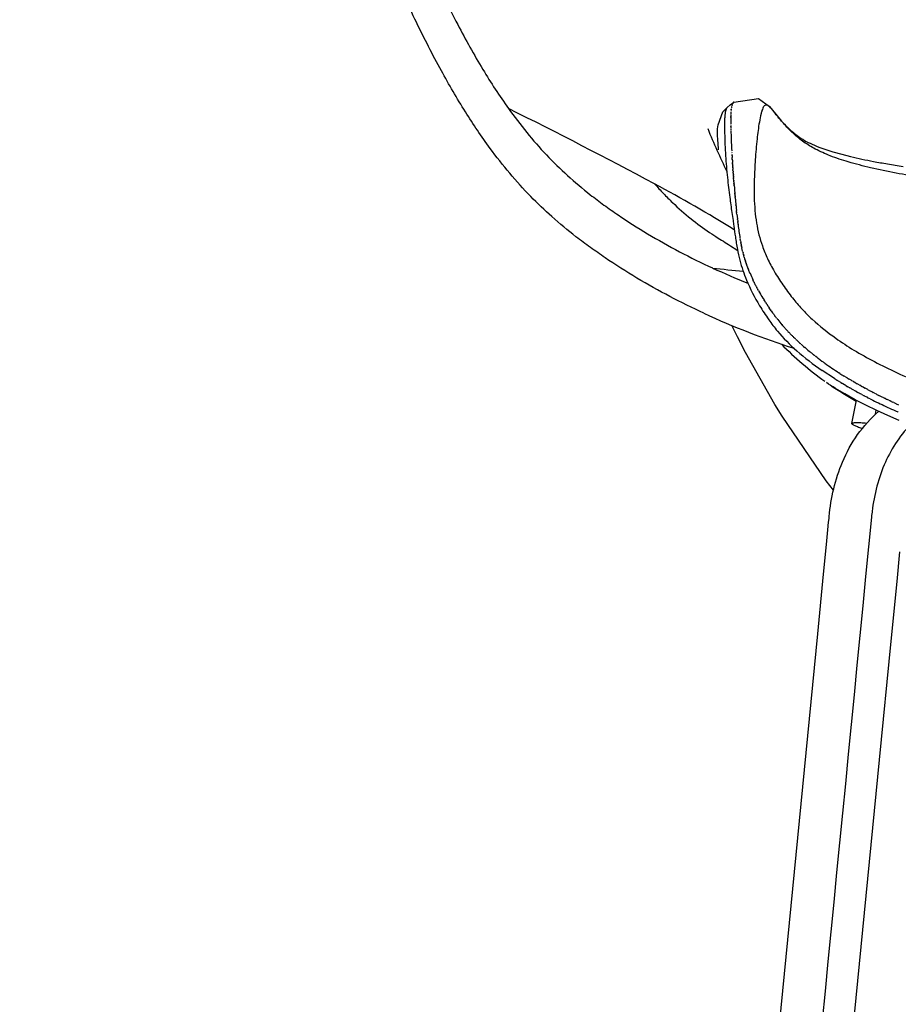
# Model space of a CAD drawing. Header units: millimetres. Extents: x -213 to 1166, y 0 to 836.
# Tile 4 of 13: x 603 to 699, y 402 to 509. Entities that reach past the tile are written whole.
import ezdxf

# ---------------------------------------------------------------- set-up
doc = ezdxf.new("R2010")
doc.units = ezdxf.units.MM
doc.header["$MEASUREMENT"] = 0
doc.layers.add('Crea2D$visibili$tangenti', color=7, linetype='Continuous', true_color=0x000000)

msp = doc.modelspace()

# ---------------------------------------------------------------- linework, layer by layer
at = {"layer": 'Crea2D$visibili$tangenti'}
for p, q in [((680.24, 499.43), (680.57, 499.7)), ((680.57, 499.7), (680.94, 500)), ((680.67, 499.19), (680.66, 499.17)), ((680.66, 499.14), (680.66, 499.17)), ((680.66, 499.14), (680.66, 499.09)), ((680.68, 499.28), (680.67, 499.25)), ((680.67, 499.19), (680.67, 499.25)), ((680.69, 499.33), (680.69, 499.32)), ((680.7, 499.42), (680.7, 499.39)), ((680.72, 499.5), (680.71, 499.46)), ((680.73, 499.54), (680.72, 499.52)), ((680.74, 499.61), (680.74, 499.58)), ((680.75, 499.65), (680.77, 499.69)), ((680.75, 499.65), (680.75, 499.64)), ((680.77, 499.71), (680.78, 499.74)), ((680.77, 499.71), (680.77, 499.69)), ((680.78, 499.74), (680.78, 499.74)), ((680.8, 499.8), (680.8, 499.78)), ((680.83, 499.85), (680.82, 499.83)), ((680.84, 499.88), (680.84, 499.87)), ((680.87, 499.92), (680.86, 499.9)), ((680.88, 499.94), (680.88, 499.94)), ((680.91, 499.97), (680.9, 499.96)), ((680.95, 500.02), (680.97, 500.03)), ((680.95, 500.02), (680.95, 500.01)), ((680.62, 498.4), (680.61, 498.37)), ((680.61, 498.33), (680.61, 498.37)), ((680.61, 498.33), (680.61, 498.31)), ((680.62, 498.65), (680.62, 498.53)), ((680.62, 498.53), (680.62, 498.48)), ((680.62, 498.46), (680.62, 498.48)), ((680.62, 498.46), (680.62, 498.42)), ((680.62, 498.4), (680.62, 498.42)), ((680.64, 498.94), (680.63, 498.78)), ((680.63, 498.77), (680.63, 498.74)), ((680.63, 498.71), (680.63, 498.69)), ((680.65, 499.04), (680.65, 499.01)), ((680.62, 497.45), (680.62, 497.37)), ((680.62, 497.31), (680.62, 497.37)), ((680.62, 497.31), (680.62, 497.27)), ((680.62, 497.24), (680.62, 497.17)), ((680.62, 497.11), (680.62, 497.07)), ((680.62, 497.04), (680.63, 496.97)), ((680.63, 496.9), (680.63, 496.86)), ((680.63, 496.83), (680.63, 496.75)), ((680.68, 495.62), (680.68, 495.55)), ((680.68, 495.54), (680.69, 495.47)), ((680.69, 495.46), (680.69, 495.39)), ((680.69, 495.38), (680.69, 495.31)), ((680.7, 495.29), (680.7, 495.23)), ((680.7, 495.21), (680.7, 495.14)), ((680.7, 495.13), (680.71, 495.06)), ((680.71, 495.04), (680.71, 494.97)), ((680.71, 494.96), (680.73, 494.7)), ((680.74, 494.43), (680.74, 494.41)), ((680.75, 494.35), (680.75, 494.31)), ((680.75, 494.26), (680.76, 494.21)), ((680.76, 494.17), (680.76, 494.1)), ((680.76, 494.08), (680.77, 494)), ((680.77, 493.89), (680.77, 494)), ((680.78, 493.8), (680.78, 493.89)), ((680.79, 493.71), (680.78, 493.78)), ((680.79, 493.71), (680.79, 493.66)), ((680.79, 493.62), (680.8, 493.55)), ((680.8, 493.53), (680.8, 493.43)), ((680.81, 493.34), (680.8, 493.43)), ((680.82, 493.25), (680.81, 493.31)), ((680.82, 493.25), (680.82, 493.19)), ((680.82, 493.15), (680.83, 493.07)), ((680.84, 492.96), (680.83, 493.07)), ((680.84, 492.87), (680.84, 492.94)), ((680.84, 492.87), (680.85, 492.81)), ((680.85, 492.77), (680.86, 492.67)), ((680.86, 492.58), (680.86, 492.67)), ((680.86, 492.58), (680.87, 492.54)), ((680.87, 492.48), (680.87, 492.54)), ((680.87, 492.48), (680.88, 492.4)), ((680.88, 492.29), (680.88, 492.4)), ((680.88, 492.29), (680.89, 492.26)), ((680.89, 492.19), (680.9, 492.11)), ((680.9, 492), (680.9, 492.11)), ((680.9, 492), (680.91, 491.96)), ((680.91, 491.9), (680.91, 491.96)), ((680.91, 491.9), (680.92, 491.81)), ((680.93, 491.71), (680.92, 491.81)), ((680.93, 491.71), (680.93, 491.66)), ((680.94, 491.51), (680.93, 491.66)), ((680.96, 491.34), (680.94, 491.49)), ((680.96, 491.31), (680.96, 491.24)), ((680.97, 491.21), (680.97, 491.16)), ((680.97, 491.11), (680.97, 491.16)), ((680.98, 491.01), (680.98, 491.07)), ((680.99, 490.91), (680.98, 490.99)), ((680.99, 490.91), (681.01, 490.72)), ((681.01, 490.71), (681.01, 490.63)), ((681.02, 490.61), (681.02, 490.53)), ((681.02, 490.52), (681.03, 490.44)), ((681.03, 490.42), (681.04, 490.35)), ((681.04, 490.32), (681.05, 490.25)), ((681.05, 490.22), (681.05, 490.15)), ((681.06, 490.12), (681.05, 490.15)), ((681.07, 490.01), (681.06, 490.06)), ((681.08, 489.91), (681.07, 489.96)), ((681.09, 489.81), (681.08, 489.86)), ((681.09, 489.71), (681.09, 489.75)), ((681.1, 489.61), (681.1, 489.65)), ((681.1, 489.61), (681.11, 489.55)), ((681.11, 489.51), (681.12, 489.44)), ((681.12, 489.41), (681.13, 489.34)), ((681.13, 489.31), (681.14, 489.23)), ((681.14, 489.21), (681.15, 489.14)), ((681.15, 489.11), (681.16, 489.04)), ((681.16, 489.01), (681.17, 488.94)), ((681.17, 488.91), (681.18, 488.85)), ((681.19, 488.71), (681.18, 488.85)), ((681.19, 488.71), (681.2, 488.65)), ((681.2, 488.61), (681.22, 488.44)), ((681.22, 488.42), (681.23, 488.3)), ((681.24, 488.22), (681.23, 488.3)), ((681.24, 488.22), (681.25, 488.14)), ((681.26, 488.02), (681.25, 488.14)), ((681.26, 488.02), (681.26, 487.98)), ((681.28, 487.82), (681.26, 487.98)), ((681.28, 487.82), (681.34, 487.3)), ((681.35, 487.23), (681.34, 487.3)), ((681.35, 487.23), (681.37, 487.06)), ((681.37, 487.04), (681.37, 487.06)), ((681.37, 487.04), (681.38, 486.93)), ((681.39, 486.84), (681.38, 486.93)), ((681.39, 486.84), (681.41, 486.69)), ((681.41, 486.65), (681.41, 486.69)), ((681.64, 485.12), (681.65, 485.06)), ((681.67, 484.93), (681.65, 485.06)), ((681.67, 484.93), (681.7, 484.77)), ((681.71, 484.75), (681.7, 484.77)), ((681.71, 484.75), (681.73, 484.62)), ((681.74, 484.56), (681.73, 484.62)), ((681.74, 484.56), (681.76, 484.46)), ((681.78, 484.37), (681.76, 484.46)), ((681.78, 484.37), (681.8, 484.29)), ((681.82, 484.18), (681.8, 484.29)), ((681.82, 484.18), (681.83, 484.13)), ((681.87, 483.99), (681.83, 484.13)), ((681.87, 483.99), (681.87, 483.96)), ((681.91, 483.8), (681.87, 483.96)), ((681.94, 483.71), (681.91, 483.79)), ((681.94, 483.71), (681.96, 483.62)), ((682, 483.47), (681.96, 483.62)), ((682, 483.47), (682, 483.44)), ((682.04, 483.33), (682, 483.44)), ((682.04, 483.33), (682.05, 483.27)), ((682.09, 483.14), (682.05, 483.27)), ((682.09, 483.14), (682.1, 483.09)), ((682.15, 482.95), (682.1, 483.09)), ((682.15, 482.95), (682.16, 482.91)), ((682.21, 482.76), (682.16, 482.91)), ((682.21, 482.76), (682.22, 482.72)), ((682.24, 482.66), (682.22, 482.72)), ((682.24, 482.66), (682.25, 482.63)), ((682.27, 482.57), (682.25, 482.63)), ((682.3, 482.47), (682.28, 482.54)), ((682.33, 482.37), (682.31, 482.44)), ((682.37, 482.28), (682.34, 482.35)), ((682.4, 482.18), (682.37, 482.26)), ((682.44, 482.08), (682.41, 482.16)), ((682.47, 481.99), (682.44, 482.07)), ((682.51, 481.89), (682.48, 481.97)), ((682.54, 481.79), (682.51, 481.87)), ((682.58, 481.7), (682.55, 481.78)), ((682.58, 481.7), (682.59, 481.68)), ((682.62, 481.6), (682.59, 481.68)), ((682.62, 481.6), (682.63, 481.58)), ((682.66, 481.5), (682.63, 481.58)), ((682.66, 481.5), (682.67, 481.48)), ((682.7, 481.4), (682.67, 481.48)), ((682.7, 481.4), (682.71, 481.38)), ((683.01, 480.71), (683.03, 480.68)), ((683.06, 480.61), (683.03, 480.68)), ((683.06, 480.61), (683.07, 480.58)), ((683.1, 480.51), (683.07, 480.58)), ((683.1, 480.51), (683.12, 480.47)), ((683.15, 480.41), (683.12, 480.47)), ((683.15, 480.41), (683.17, 480.37)), ((683.2, 480.31), (683.17, 480.37)), ((683.2, 480.31), (683.23, 480.27)), ((683.25, 480.21), (683.23, 480.27)), ((683.25, 480.21), (683.28, 480.16)), ((683.31, 480.11), (683.28, 480.16)), ((683.31, 480.11), (683.33, 480.06)), ((683.36, 480.01), (683.33, 480.06)), ((683.36, 480.01), (683.39, 479.95)), ((683.41, 479.91), (683.39, 479.95)), ((683.41, 479.91), (683.44, 479.85)), ((683.47, 479.8), (683.44, 479.85)), ((683.47, 479.8), (683.5, 479.75)), ((683.52, 479.7), (683.5, 479.75)), ((683.52, 479.7), (683.55, 479.64)), ((683.58, 479.6), (683.55, 479.64)), ((683.58, 479.6), (683.61, 479.54)), ((683.64, 479.49), (683.61, 479.54)), ((683.64, 479.49), (683.73, 479.33)), ((683.75, 479.29), (683.73, 479.33)), ((683.75, 479.29), (683.85, 479.12)), ((683.88, 479.08), (683.85, 479.12)), ((683.88, 479.08), (683.98, 478.91)), ((684, 478.86), (683.98, 478.91)), ((684, 478.86), (684.1, 478.7)), ((684.13, 478.65), (684.1, 478.7)), ((684.13, 478.65), (684.24, 478.49)), ((684.27, 478.43), (684.24, 478.49)), ((684.27, 478.43), (684.37, 478.27)), ((684.41, 478.21), (684.37, 478.27)), ((684.41, 478.21), (684.51, 478.06)), ((684.55, 477.99), (684.51, 478.06)), ((684.55, 477.99), (684.65, 477.85)), ((684.7, 477.77), (684.65, 477.85)), ((684.7, 477.77), (684.79, 477.64)), ((684.93, 477.43), (684.79, 477.64)), ((685.01, 477.32), (684.94, 477.42)), ((685.17, 477.09), (685.24, 477)), ((685.26, 476.97), (685.24, 477)), ((685.26, 476.97), (685.32, 476.89)), ((685.34, 476.86), (685.32, 476.89)), ((685.34, 476.86), (685.4, 476.78)), ((685.43, 476.74), (685.4, 476.78)), ((685.43, 476.74), (685.48, 476.67)), ((685.52, 476.63), (685.48, 476.67)), ((685.52, 476.63), (685.57, 476.57)), ((685.61, 476.51), (685.57, 476.57)), ((685.61, 476.51), (685.65, 476.46)), ((685.7, 476.39), (685.65, 476.46)), ((685.7, 476.39), (685.73, 476.35)), ((686.19, 475.8), (686.26, 475.71)), ((686.29, 475.68), (686.26, 475.71)), ((686.29, 475.68), (686.36, 475.61)), ((686.4, 475.56), (686.36, 475.61)), ((686.4, 475.56), (686.45, 475.5)), ((686.51, 475.44), (686.45, 475.5)), ((686.51, 475.44), (686.54, 475.4)), ((686.62, 475.32), (686.54, 475.4)), ((686.62, 475.32), (686.64, 475.29)), ((686.73, 475.19), (686.64, 475.29)), ((686.73, 475.19), (686.83, 475.08)), ((686.84, 475.07), (686.93, 474.98)), ((686.96, 474.95), (686.93, 474.98)), ((686.96, 474.95), (687.03, 474.87)), ((687.08, 474.82), (687.03, 474.87)), ((687.08, 474.82), (687.13, 474.77)), ((687.2, 474.7), (687.13, 474.77)), ((687.2, 474.7), (687.24, 474.66)), ((687.45, 474.45), (687.55, 474.35)), ((687.58, 474.33), (687.55, 474.35)), ((687.58, 474.33), (687.66, 474.25)), ((687.71, 474.2), (687.66, 474.25)), ((687.71, 474.2), (687.76, 474.15)), ((687.84, 474.07), (687.76, 474.15)), ((687.84, 474.07), (687.87, 474.04)), ((688.04, 473.89), (687.87, 474.04)), ((688.04, 473.89), (688.09, 473.84)), ((688.11, 473.82), (688.09, 473.84)), ((688.11, 473.82), (688.21, 473.74)), ((688.26, 473.69), (688.21, 473.74)), ((688.26, 473.69), (688.32, 473.63)), ((688.4, 473.56), (688.32, 473.63)), ((688.4, 473.56), (688.43, 473.53)), ((688.55, 473.43), (688.43, 473.53)), ((688.55, 473.43), (688.66, 473.33)), ((688.7, 473.3), (688.66, 473.33)), ((688.7, 473.3), (688.78, 473.23)), ((688.85, 473.17), (688.78, 473.23)), ((688.85, 473.17), (688.9, 473.13)), ((689, 473.04), (688.9, 473.13)), ((689, 473.04), (689.14, 472.93)), ((689.16, 472.91), (689.14, 472.93)), ((689.16, 472.91), (689.26, 472.83)), ((689.32, 472.78), (689.26, 472.83)), ((689.32, 472.78), (689.39, 472.73)), ((689.49, 472.65), (689.39, 472.73)), ((689.49, 472.65), (689.63, 472.53)), ((689.65, 472.51), (689.63, 472.53)), ((689.65, 472.51), (689.76, 472.43)), ((689.82, 472.38), (689.76, 472.43)), ((689.82, 472.38), (689.89, 472.33)), ((690, 472.25), (689.89, 472.33)), ((690, 472.25), (690.14, 472.13)), ((690.17, 472.11), (690.14, 472.13)), ((690.17, 472.11), (690.27, 472.04)), ((690.35, 471.98), (690.27, 472.04)), ((690.35, 471.98), (690.54, 471.84)), ((690.54, 471.84), (690.66, 471.75)), ((690.7, 471.72), (690.66, 471.75)), ((690.7, 471.72), (690.79, 471.65)), ((690.87, 471.6), (690.79, 471.65)), ((691.89, 469.94), (690.56, 470.82)), ((692.5, 470.5), (692.39, 470.56)), ((693.09, 470.12), (692.95, 470.21)), ((691.89, 469.94), (691.98, 469.88)), ((692.1, 469.81), (691.98, 469.88)), ((692.1, 469.81), (692.24, 469.72)), ((692.31, 469.68), (692.24, 469.72)), ((692.31, 469.68), (692.56, 469.53)), ((692.59, 469.51), (692.76, 469.4)), ((692.87, 469.34), (692.76, 469.4)), ((692.87, 469.34), (692.96, 469.28)), ((693.16, 469.16), (692.96, 469.28)), ((693.09, 470.12), (693.23, 470.04)), ((693.16, 469.16), (693.37, 469.04)), ((693.3, 470), (693.23, 470.04)), ((693.3, 470), (693.51, 469.87)), ((693.72, 469.75), (693.51, 469.87)), ((693.72, 469.75), (693.79, 469.7)), ((693.97, 469.6), (693.79, 469.7)), ((693.97, 469.6), (694.08, 469.54)), ((694.15, 469.5), (694.08, 469.54)), ((694.15, 469.5), (694.37, 469.37)), ((694.59, 469.24), (694.37, 469.37)), ((694.59, 469.24), (694.65, 469.21)), ((694.82, 469.12), (694.65, 469.21)), ((694.82, 469.12), (694.95, 469.04)), ((693.44, 469), (693.37, 469.04)), ((693.44, 469), (693.58, 468.92)), ((693.73, 468.84), (693.58, 468.92)), ((693.73, 468.84), (693.79, 468.8)), ((694.01, 468.68), (693.79, 468.8)), ((694.01, 468.68), (694.23, 468.56)), ((694.31, 468.52), (694.23, 468.56)), ((694.31, 468.52), (694.46, 468.43)), ((694.6, 468.36), (694.46, 468.43)), ((694.6, 468.36), (694.68, 468.31)), ((694.89, 468.2), (694.68, 468.31)), ((694.89, 468.2), (695.15, 468.07)), ((695.05, 468.99), (694.95, 469.04)), ((695.05, 468.99), (695.24, 468.88)), ((695.19, 468.04), (695.15, 468.07)), ((695.19, 468.04), (695.38, 467.94)), ((695.52, 468.73), (695.24, 468.88)), ((695.75, 468.61), (695.53, 468.72)), ((695.75, 468.61), (695.83, 468.57)), ((696, 468.48), (695.83, 468.57)), ((696, 468.48), (696.13, 468.41)), ((696.24, 468.35), (696.13, 468.41)), ((696.24, 468.35), (696.43, 468.26)), ((696.5, 468.22), (696.43, 468.26)), ((696.5, 468.22), (696.73, 468.1)), ((697.01, 467.96), (696.73, 468.1)), ((693.79, 465.06), (694.29, 467.57)), ((695.49, 467.89), (695.38, 467.94)), ((695.49, 467.89), (695.62, 467.82)), ((695.78, 467.74), (695.62, 467.82)), ((695.78, 467.74), (695.87, 467.7)), ((696.69, 467.29), (696.88, 467.2)), ((697.01, 467.96), (697.03, 467.95)), ((697.27, 467.84), (697.03, 467.95)), ((697.27, 467.84), (697.34, 467.8)), ((697.53, 467.71), (697.34, 467.8)), ((697.53, 467.71), (697.64, 467.65)), ((697.8, 467.58), (697.64, 467.65)), ((697.8, 467.58), (697.95, 467.51)), ((698.07, 467.45), (697.95, 467.51)), ((698.07, 467.45), (698.26, 467.36)), ((698.35, 467.32), (698.26, 467.36)), ((698.35, 467.32), (698.57, 467.21)), ((698.63, 467.19), (698.57, 467.21)), ((698.63, 467.19), (698.88, 467.07)), ((696.37, 466.08), (696.45, 466.49)), ((698.54, 466.43), (698.78, 466.32)), ((698.85, 466.29), (698.78, 466.32))]:
    msp.add_line(p, q, dxfattribs=at)
for points in [[(680.95, 500.01), (683.65, 500.41), (684.84, 499.53), (686, 498.11, 0.037936), (687.3, 496.8, 0.018059), (687.84, 496.37, 0.02394), (688.45, 495.96), (688.64, 495.84), (688.84, 495.74), (689.04, 495.63), (689.24, 495.53), (689.47, 495.42), (689.73, 495.31), (690.01, 495.19), (690.3, 495.08), (690.62, 494.96), (690.97, 494.84), (691.74, 494.59), (692.69, 494.33), (693.65, 494.09, 0.011649), (696.15, 493.56, 0.004925), (697.67, 493.29, 0.004388), (699.38, 493.01, 0.002199)], [(679.3, 494.8, -0.006059), (679.22, 495.83, -0.054295), (679.23, 497.53), (679.77, 498.94), (680.23, 499.43)], [(698.94, 465.38), (697.71, 465.91), (696.51, 466.46), (695.33, 467.04), (694.17, 467.64), (693.04, 468.27, -0.014258), (691.02, 469.5)], [(650.17, 18), (650.17, 22.05), (650.17, 25.73), (650.17, 27.57, -0.030066), (650.89, 42.55), (651.05, 44.17), (651.37, 47.4), (652, 53.87), (653.27, 66.82), (655.81, 92.71), (660.89, 144.48), (671.04, 248.03), (681.2, 351.57), (686.27, 403.35), (688.81, 429.23), (690.08, 442.18), (690.72, 448.65), (691.03, 451.89), (691.19, 453.5), (691.27, 454.31), (691.31, 454.72), (691.33, 454.92, -0.077726), (692.78, 460.85, -0.11505), (696.7, 466.37)]]:
    msp.add_lwpolyline(points, format="xyb", dxfattribs=at)
for points in [[(691.79, 457.79), (690.99, 458.82), (686.21, 465.85), (685.43, 467.13), (682.23, 472.79), (681.35, 474.48), (680.72, 475.71)], [(698.99, 451.1), (698.67, 447.87), (698.04, 441.39), (696.77, 428.45), (694.23, 402.56), (689.15, 350.79)]]:
    msp.add_lwpolyline(points, dxfattribs=at)
for centre, radius, start, end in [((370.12, -75.35), 642.04, 61.91921, 63.51664), ((681.17, 499.75), 0.347, 132.2031, 139.006), ((702.48, 497.94), 21.87, 179.1501, 180.9014), ((692.69, 498.1), 12.08, 177.9425, 177.9704), ((755.9, 529.09), 84.1, 202.3376, 205.8066), ((713.5, 498.06), 32.89, 180.9279, 180.9416), ((759.18, 499.39), 78.59, 181.9683, 182.7442), ((776.11, 500.13), 95.53, 182.7019, 182.7056), ((777.49, 500.2), 96.92, 182.7479, 182.754), ((778.83, 500.26), 98.26, 182.7941, 182.8021), ((780.14, 500.33), 99.57, 182.8406, 182.8499), ((781.4, 500.39), 100.83, 182.8872, 182.8973), ((782.62, 500.45), 102.05, 182.9341, 182.9445), ((802.9, 501.52), 122.37, 183.2354, 183.2385), ((805.84, 501.68), 125.31, 183.2761, 183.2831), ((816.48, 502.28), 135.97, 183.4026, 183.4197), ((816.42, 502.27), 135.9, 183.4466, 183.4578), ((829.09, 503.07), 148.59, 183.5412, 183.5437), ((820.61, 502.55), 140.1, 183.5786, 183.589), ((815.39, 502.21), 134.87, 183.632, 183.6515), ((814.99, 502.18), 134.47, 183.681, 183.6911), ((825.19, 502.84), 144.7, 183.7661, 183.7769), ((824.92, 502.83), 144.42, 183.8263, 183.8415), ((832.45, 503.33), 151.96, 183.9126, 183.922), ((827.79, 503.02), 147.3, 183.977, 183.9908), ((830.27, 503.2), 149.78, 184.1895, 184.214), ((601.64, 358.63), 150.16, 58.0948, 61.9164), ((825.86, 502.85), 145.36, 184.4739, 184.4796), ((822.52, 502.58), 142.01, 184.5397, 184.5458), ((826.01, 502.87), 145.52, 184.5484, 184.5554), ((825.17, 502.8), 144.67, 184.5817, 184.5947), ((819.57, 502.35), 139.05, 184.6343, 184.6505), ((818.92, 502.29), 138.4, 184.6754, 184.6866), ((819.91, 502.37), 139.39, 184.7943, 184.796), ((818.84, 502.28), 138.32, 184.8322, 184.8373), ((817.74, 502.19), 137.21, 184.8707, 184.879), ((816.6, 502.09), 136.07, 184.9101, 184.9211), ((823.94, 502.72), 143.44, 184.9485, 184.9611), ((822.73, 502.61), 142.22, 184.987, 185.0014), ((821.17, 502.49), 140.65, 185.0464, 185.0707), ((820.96, 502.47), 140.45, 185.0874, 185.1114), ((820.88, 502.46), 140.37, 185.1284, 185.1526), ((820.91, 502.46), 140.4, 185.1694, 185.1944), ((821.04, 502.48), 140.53, 185.2105, 185.2365), ((803.54, 500.87), 122.95, 185.2837, 185.2989), ((804.29, 500.94), 123.71, 185.3329, 185.3456), ((805.01, 501.01), 124.43, 185.3818, 185.392), ((805.69, 501.07), 125.12, 185.4285, 185.4382), ((806.33, 501.13), 125.76, 185.4736, 185.484), ((806.94, 501.19), 126.37, 185.5177, 185.5296), ((807.51, 501.25), 126.94, 185.5615, 185.575), ((810.45, 501.53), 129.9, 185.6907, 185.7083), ((809.18, 501.41), 128.61, 185.788, 185.797), ((710.45, 490.09), 29.24, 186.7543, 189.6141), ((698.86, 487.98), 17.45, 193.8647, 193.8978), ((845.64, 2023.31), 1550.37, 263.81624, 263.94005), ((713.92, 558.58), 84.35, 245.2778, 248.1127), ((697.63, 487.65), 16.18, 198.2996, 198.4042), ((697.6, 487.64), 16.15, 198.6577, 198.754), ((697.59, 487.63), 16.13, 199.0178, 199.107), ((697.57, 487.63), 16.12, 199.3799, 199.463), ((697.56, 487.62), 16.11, 199.7438, 199.8219), ((697.56, 487.62), 16.11, 200.1094, 200.1837), ((697.56, 487.62), 16.11, 200.4766, 200.5483), ((697.57, 487.63), 16.11, 200.8452, 200.9155), ((697.58, 487.63), 16.12, 201.2151, 201.2852), ((698.65, 488.07), 17.28, 202.762, 205.1898), ((714.06, 556.03), 86.96, 245.2801, 252.2155), ((703.71, 490.53), 22.89, 214.8967, 214.9229), ((703.07, 490.08), 22.11, 215.246, 215.935), ((702.63, 489.76), 21.57, 215.937, 215.9797), ((701.9, 489.23), 20.67, 218.5377, 220.5282), ((702.77, 490.01), 21.83, 223.1207, 223.1584), ((703.62, 490.83), 23.01, 224.6153, 225.3632), ((712.54, 499.79), 37.14, 224.6695, 234.2664), ((712.48, 501.8), 37.14, 234.4033, 237.2507), ((714.51, 504.92), 40.86, 237.3991, 238.1422), ((710.47, 497.04), 33.69, 235.5739, 241.2751), ((714.62, 505.82), 42.47, 238.7096, 238.7564), ((719.92, 514.28), 51.67, 241.8172, 241.8403), ((721.35, 518.19), 56.57, 243.2176, 244.1492), ((724.37, 524.5), 63.56, 244.3632, 246.0134)]:
    msp.add_arc(centre, radius, start, end, dxfattribs=at)
for points, knots in [([(606.34, 649.45), (606.59, 648.1), (607.16, 645.16), (608.49, 638.78), (610.47, 630.06), (613.18, 619.06), (616.2, 607.62), (619.44, 596.06), (622.94, 584.24), (626.64, 572.35), (630.48, 560.56), (634.3, 549.34), (638.01, 538.96), (641.07, 530.86), (643.42, 524.96), (645.48, 519.97), (647.9, 514.46), (650.72, 508.69), (653.5, 503.68), (655.44, 500.7), (656.43, 499.32)], [0, 0, 0, 0, 4.121045, 8.961131, 19.562881, 30.958316, 42.927785, 55.055241, 66.992536, 79.906173, 92.415071, 104.18973, 115.455904, 125.484717, 130.143496, 134.522788, 141.690759, 148.187543, 153.785433, 158.863027, 158.863027, 158.863027, 158.863027]), ([(654.44, 494.98), (653.49, 496.27), (651.63, 499.03), (648.97, 503.62), (646.31, 508.81), (643.54, 514.86), (640.64, 521.81), (637.53, 529.86), (634.22, 538.93), (630.53, 549.53), (626.51, 561.66), (622.28, 574.99), (618.1, 588.7), (614.19, 602.09), (610.64, 614.82), (608.02, 624.77), (606.19, 632.17), (605.02, 637.08), (604.05, 641.48), (603.49, 644.2), (603.25, 645.44)], [0, 0, 0, 0, 4.801039, 9.983448, 15.898606, 22.288973, 29.958222, 38.48124, 48.177226, 58.929297, 72.154493, 86.498435, 100.888037, 115.148548, 128.349428, 140.540093, 146.019656, 151.196474, 155.705, 159.519587, 159.519587, 159.519587, 159.519587]), ([(656.43, 499.32), (657.06, 498.43), (658.38, 496.69), (660.52, 494.25), (662.83, 491.99), (664.96, 490.21), (666.82, 488.8), (668.88, 487.36), (672.72, 484.91), (676.21, 483.08), (678.64, 481.97)], [0, 0, 0, 0, 3.294715, 6.521626, 9.727198, 12.984143, 14.853068, 16.730765, 20.516079, 28.528824, 28.528824, 28.528824, 28.528824]), ([(680.24, 499.43), (680.2, 499.4), (680.14, 499.31), (680.07, 499.13), (680.02, 498.89), (679.98, 498.58), (679.95, 498.21), (679.93, 497.55), (679.94, 497.03), (679.95, 496.64)], [0, 0, 0, 0, 0.138566, 0.325144, 0.574796, 0.884438, 1.261182, 1.686498, 2.844011, 2.844011, 2.844011, 2.844011]), ([(730.65, 488.97), (727.25, 489.19), (720.9, 489.63), (713.3, 490.31), (707.96, 490.9), (704.53, 491.33), (701.45, 491.78), (698.58, 492.27), (695.93, 492.82), (693.54, 493.44), (691.52, 494.1), (689.9, 494.82), (688.77, 495.51), (687.99, 496.11), (687.22, 496.77), (686.52, 497.48), (685.97, 498.13), (685.62, 498.56), (685.38, 498.87), (685.14, 499.17), (684.97, 499.38), (684.78, 499.57), (684.61, 499.68), (684.45, 499.71), (684.31, 499.65), (684.2, 499.52), (684.09, 499.33), (684, 499.07), (683.86, 498.57), (683.78, 498.15), (683.73, 497.84)], [0, 0, 0, 0, 10.23164, 19.091599, 22.884334, 26.35126, 29.466888, 32.232781, 35.073003, 37.581323, 39.647735, 41.442074, 42.890579, 43.614088, 44.395014, 45.925966, 46.587006, 46.97246, 47.57267, 47.763428, 48.122102, 48.392133, 48.5838, 48.72346, 48.858608, 49.021093, 49.229705, 49.508793, 49.854377, 50.790461, 50.790461, 50.790461, 50.790461]), ([(683.73, 497.84), (683.62, 497.23), (683.45, 495.87), (683.27, 493.79), (683.17, 491.68), (683.15, 489.83), (683.23, 488.25), (683.4, 486.87), (683.67, 485.58), (684.06, 484.29), (684.61, 482.95), (685.36, 481.54), (686.28, 480.11), (687.28, 478.75), (688.35, 477.5), (689.87, 475.98), (691.15, 474.96), (692.04, 474.33)], [0, 0, 0, 0, 1.864155, 4.117878, 6.257607, 8.182274, 9.669794, 11.027106, 12.330818, 13.612641, 15.092419, 16.657435, 18.410885, 20.17635, 21.719798, 23.341608, 26.617631, 26.617631, 26.617631, 26.617631]), ([(679.95, 496.64), (679.97, 495.82), (680.02, 494.6), (680.14, 492.99), (680.28, 491.48), (680.45, 490.09), (680.66, 488.54), (680.81, 487.51), (680.98, 486.34), (681.09, 485.52), (681.22, 484.68), (681.37, 483.83), (681.59, 482.83), (681.92, 481.71), (682.55, 480.02), (683.35, 478.49), (684.24, 477.09), (684.87, 476.16), (685.97, 474.7), (687.87, 472.8), (689.6, 471.48), (690.56, 470.82)], [0, 0, 0, 0, 2.473059, 3.638816, 4.84918, 7.018176, 7.837532, 9.544794, 10.159499, 11.356509, 12.038263, 12.722578, 13.941403, 15.101999, 16.214093, 19.354176, 20.268963, 21.176318, 22.736496, 25.732893, 29.233391, 29.233391, 29.233391, 29.233391]), ([(677.7, 477.04), (676.45, 477.62), (673.98, 478.83), (670.39, 480.84), (667.52, 482.66), (665.34, 484.2), (663.38, 485.65), (661.18, 487.47), (658.77, 489.77), (656.53, 492.26), (655.12, 494.05), (654.44, 494.98)], [0, 0, 0, 0, 4.127699, 8.247066, 12.350642, 14.305901, 16.258624, 19.676408, 22.859151, 26.247062, 29.702586, 29.702586, 29.702586, 29.702586]), ([(672.33, 491.11), (672.65, 490.76), (673.28, 490.07), (674.57, 488.78), (676.22, 487.33), (677.93, 486.09), (679.43, 485.1), (680.46, 484.46), (681.17, 484.01), (681.37, 483.88)], [0, 0, 0, 0, 1.410467, 2.801301, 5.496214, 7.993134, 9.112432, 10.908324, 11.625172, 11.625172, 11.625172, 11.625172]), ([(692.04, 474.33), (692.68, 473.87), (694.06, 472.98), (696.28, 471.74), (698.75, 470.52), (701.56, 469.3), (704.66, 468.1), (708.04, 466.92), (711.66, 465.78), (717.12, 464.2), (724.48, 462.37), (733.86, 460.39), (744, 458.59), (754.79, 456.98), (766.04, 455.59), (778.11, 454.37), (790.97, 453.32), (802.34, 452.58), (811.83, 452.05), (819.42, 451.68), (827.41, 451.35), (838.06, 450.97), (851.76, 450.6), (862.81, 450.43), (868.52, 450.38)], [0, 0, 0, 0, 2.364461, 4.923955, 7.61812, 10.63894, 14.095187, 17.587435, 21.384121, 25.490818, 34.635366, 44.126122, 54.233654, 65.530246, 76.872381, 88.241464, 101.902151, 115.579123, 122.423631, 130.412231, 138.402707, 146.395155, 162.387024, 179.528236, 179.528236, 179.528236, 179.528236]), ([(700.16, 464.88), (699.55, 464.27), (698.46, 462.89), (697.22, 460.52), (696.37, 457.91), (696.04, 456.02), (695.94, 455), (682.46, 317.45), (668.93, 179.46), (655.38, 41.33), (655.04, 37.88), (654.82, 34.1), (654.78, 30.41), (654.78, 29.29), (654.78, 25.39), (654.78, 21.59), (654.78, 18)], [0, 0, 0, 0, 2.588635, 5.224238, 8.004176, 10.813613, 10.946399, 11.085647, 425.433421, 426.894559, 427.485463, 435.814024, 438.261613, 438.546586, 439.193933, 449.952441, 449.952441, 449.952441, 449.952441]), ([(678.44, 239.59), (679.36, 248.94), (680.28, 258.39), (681.22, 267.9), (681.29, 268.68), (681.51, 270.19), (682.1, 272.44), (683.09, 274.78), (684.37, 276.82), (685.63, 278.19), (686.46, 278.86), (686.78, 279.09), (750.61, 325.64), (814.46, 372.19), (878.32, 418.76), (878.89, 419.17), (879.61, 419.68), (880.49, 420.24), (881.04, 420.57), (881.5, 420.82), (881.85, 420.98), (882.08, 421.05), (882.24, 421.09), (882.35, 421.1), (882.41, 421.08)], [0, 0, 0, 0, 28.169556, 28.498131, 28.677748, 30.518786, 33.055245, 35.651264, 38.103543, 40.258843, 41.21772, 41.302494, 41.449383, 278.20848, 278.366094, 278.543231, 280.297459, 281.03289, 281.666212, 282.230728, 282.614132, 282.797616, 282.947125, 283.127735, 283.127735, 283.127735, 283.127735])]:
    msp.add_open_spline(points, degree=3, knots=knots, dxfattribs=at)
msp.add_rational_spline([(694.91, 464.5), (692.16, 465.41), (695.41, 465.09)], [0.922609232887, 0.772943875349, 0.947649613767], degree=2, dxfattribs=at)

doc.saveas('drawing.dxf')
